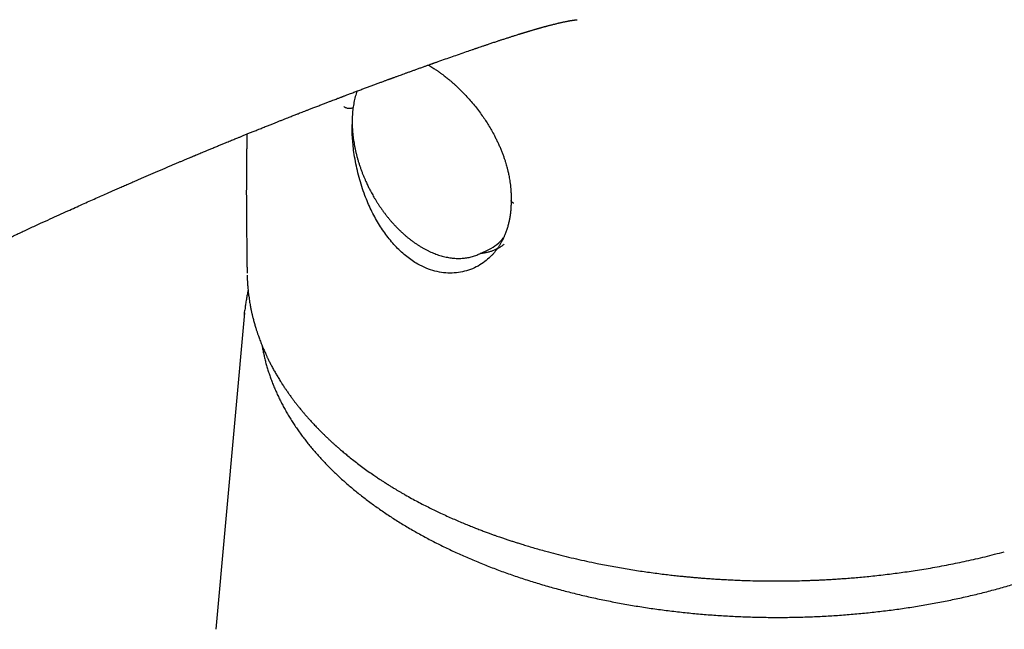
# Model space of a CAD drawing. Header units: millimetres. Extents: x 8 to 823, y 12 to 829.
# Tile 6 of 22: x 705 to 751, y 205 to 233. Entities that reach past the tile are written whole.
import ezdxf

# ---------------------------------------------------------------- set-up
doc = ezdxf.new("R2010")
doc.units = ezdxf.units.MM

msp = doc.modelspace()

# ---------------------------------------------------------------- linework, layer by layer
at = {"color": 7, "linetype": 'Continuous', "lineweight": 30}
for p, q in [((724.029, 231.35), (724.045, 231.341)), ((726.428, 222.487), (726.45, 222.497)), ((726.45, 222.497), (726.874, 222.7)), ((715.412, 219.727), (714.061, 204.88))]:
    msp.add_line(p, q, dxfattribs=at)
at = {"color": 7, "linetype": 'Continuous', "lineweight": 30, "flags": 128}
msp.add_lwpolyline([(715.402, 219.613), (715.412, 219.725), (715.424, 219.849)], dxfattribs=at)
at = {"color": 7, "linetype": 'Continuous', "lineweight": 30}
msp.add_arc((725.981, 224.55), 2.054, 295.7811, 320.646, dxfattribs=at)
for points, knots in [([(726.103, 232.075), (726.115, 232.079), (726.149, 232.091), (726.202, 232.109), (726.256, 232.128), (726.3, 232.143), (726.356, 232.162), (726.429, 232.187), (726.517, 232.217), (726.599, 232.245), (726.669, 232.269), (726.732, 232.29), (726.793, 232.311), (726.86, 232.333), (726.938, 232.359), (727.022, 232.388), (727.109, 232.417), (727.193, 232.445), (727.272, 232.471), (727.342, 232.494), (727.408, 232.516), (727.473, 232.537), (727.545, 232.56), (727.62, 232.585), (727.699, 232.611), (727.773, 232.634), (727.841, 232.656), (727.907, 232.678), (727.974, 232.699), (728.046, 232.722), (728.12, 232.745), (728.196, 232.769), (728.261, 232.789), (728.313, 232.806), (728.356, 232.819), (728.4, 232.833), (728.443, 232.846), (728.481, 232.857), (728.518, 232.869), (728.557, 232.88), (728.601, 232.894), (728.648, 232.908), (728.692, 232.922), (728.731, 232.933), (728.765, 232.943), (728.802, 232.954), (728.847, 232.968), (728.899, 232.983), (728.951, 232.998), (729, 233.013), (729.045, 233.026), (729.082, 233.037), (729.12, 233.048), (729.159, 233.059), (729.196, 233.07), (729.228, 233.079), (729.259, 233.087), (729.293, 233.097), (729.328, 233.107), (729.361, 233.116), (729.395, 233.126), (729.434, 233.137), (729.473, 233.147), (729.51, 233.157), (729.548, 233.168), (729.586, 233.178), (729.621, 233.187), (729.654, 233.196), (729.691, 233.206), (729.731, 233.216), (729.781, 233.229), (729.839, 233.244), (729.905, 233.261), (729.968, 233.277), (730.034, 233.293), (730.102, 233.309), (730.164, 233.324), (730.225, 233.338), (730.287, 233.352), (730.351, 233.366), (730.411, 233.379), (730.469, 233.391), (730.523, 233.401), (730.572, 233.411), (730.617, 233.419), (730.651, 233.426), (730.694, 233.433), (730.725, 233.439), (730.763, 233.445), (730.79, 233.45), (730.814, 233.453), (730.839, 233.457), (730.859, 233.46), (730.879, 233.463), (730.896, 233.465), (730.91, 233.467), (730.921, 233.468), (730.931, 233.47), (730.941, 233.471), (730.952, 233.472), (730.961, 233.473), (730.969, 233.474), (730.976, 233.475), (730.984, 233.475), (730.992, 233.476), (730.999, 233.477), (731.004, 233.477), (731.009, 233.478), (731.015, 233.478), (731.019, 233.478), (731.021, 233.478), (731.021, 233.478), (731.021, 233.478), (731.021, 233.478)], [0, 0, 0, 0, 0.005434, 0.015165, 0.023242, 0.029667, 0.034814, 0.048052, 0.06232, 0.074211, 0.084921, 0.093958, 0.102534, 0.11268, 0.124377, 0.137684, 0.151184, 0.164129, 0.176222, 0.187199, 0.196698, 0.20652, 0.217259, 0.230038, 0.24157, 0.253889, 0.264628, 0.273474, 0.284955, 0.296106, 0.307262, 0.31984, 0.332021, 0.338215, 0.345025, 0.352422, 0.359378, 0.36537, 0.370604, 0.376994, 0.384273, 0.39203, 0.399417, 0.405931, 0.411032, 0.415717, 0.424167, 0.433076, 0.441155, 0.450271, 0.457741, 0.463654, 0.469495, 0.477136, 0.483368, 0.488277, 0.493214, 0.499482, 0.506071, 0.511353, 0.516991, 0.52439, 0.531898, 0.537607, 0.544158, 0.552427, 0.558479, 0.56322, 0.570935, 0.578745, 0.585129, 0.599985, 0.612109, 0.623997, 0.637368, 0.653406, 0.665091, 0.677664, 0.693071, 0.707147, 0.721721, 0.736072, 0.75007, 0.762829, 0.775759, 0.784602, 0.797297, 0.807944, 0.820738, 0.829629, 0.837864, 0.848384, 0.857075, 0.864902, 0.875941, 0.882417, 0.88778, 0.893043, 0.899719, 0.90758, 0.914171, 0.919645, 0.925437, 0.932757, 0.941172, 0.948698, 0.954553, 0.962124, 0.971366, 0.982129, 0.990727, 0.998323, 1, 1, 1, 1]), ([(680.098, 219.904), (680.1, 219.903), (680.132, 219.885), (680.188, 219.853), (680.266, 219.809), (680.337, 219.771), (680.399, 219.737), (680.448, 219.71), (680.492, 219.686), (680.539, 219.661), (680.595, 219.631), (680.66, 219.597), (680.732, 219.559), (680.808, 219.52), (680.894, 219.476), (680.992, 219.427), (681.1, 219.373), (681.205, 219.321), (681.3, 219.275), (681.375, 219.239), (681.431, 219.213), (681.474, 219.193), (681.514, 219.174), (681.556, 219.154), (681.623, 219.123), (681.721, 219.078), (681.853, 219.019), (682.001, 218.954), (682.163, 218.884), (682.338, 218.81), (682.526, 218.732), (682.727, 218.652), (682.942, 218.568), (683.159, 218.486), (683.377, 218.406), (683.592, 218.329), (683.809, 218.255), (684.02, 218.184), (684.218, 218.121), (684.399, 218.064), (684.563, 218.015), (684.711, 217.972), (684.845, 217.933), (684.967, 217.9), (685.065, 217.873), (685.14, 217.853), (685.196, 217.838), (685.247, 217.825), (685.292, 217.814), (685.332, 217.804), (685.367, 217.795), (685.405, 217.785), (685.457, 217.773), (685.529, 217.755), (685.625, 217.733), (685.74, 217.706), (685.876, 217.676), (686.085, 217.631), (686.356, 217.578), (686.679, 217.521), (686.988, 217.473), (687.283, 217.433), (687.563, 217.401), (687.828, 217.376), (688.023, 217.361), (688.151, 217.353), (688.214, 217.349), (688.272, 217.345), (688.323, 217.343), (688.363, 217.34), (688.396, 217.339), (688.429, 217.337), (688.471, 217.336), (688.527, 217.333), (688.598, 217.331), (688.684, 217.328), (688.784, 217.326), (688.896, 217.324), (689.077, 217.323), (689.318, 217.325), (689.611, 217.334), (689.885, 217.349), (690.128, 217.367), (690.343, 217.387), (690.532, 217.408), (690.711, 217.43), (690.885, 217.455), (691.058, 217.482), (691.262, 217.517), (691.497, 217.562), (691.76, 217.619), (692.021, 217.68), (692.28, 217.747), (692.533, 217.818), (692.775, 217.89), (693.001, 217.961), (693.205, 218.028), (693.371, 218.085), (693.504, 218.132), (693.607, 218.169), (693.697, 218.202), (693.777, 218.231), (693.851, 218.259), (693.929, 218.288), (694.023, 218.324), (694.136, 218.368), (694.265, 218.419), (694.402, 218.474), (694.543, 218.531), (694.686, 218.591), (694.899, 218.68), (695.184, 218.803), (695.53, 218.957), (695.875, 219.115), (696.218, 219.275), (696.569, 219.443), (696.931, 219.619), (697.303, 219.802), (697.684, 219.991), (698.076, 220.187), (698.481, 220.39), (698.893, 220.595), (699.312, 220.804), (699.736, 221.014), (700.111, 221.199), (700.433, 221.358), (700.695, 221.486), (700.95, 221.61), (701.193, 221.729), (701.423, 221.841), (701.641, 221.947), (701.844, 222.045), (702.033, 222.136), (702.207, 222.22), (702.367, 222.297), (702.498, 222.359), (702.602, 222.409), (702.681, 222.447), (702.751, 222.48), (702.81, 222.508), (702.861, 222.533), (702.913, 222.558), (702.975, 222.587), (703.053, 222.624), (703.143, 222.667), (703.25, 222.718), (703.374, 222.777), (703.517, 222.844), (703.672, 222.918), (703.84, 222.997), (704.02, 223.082), (704.211, 223.171), (704.414, 223.266), (704.627, 223.366), (704.853, 223.471), (705.09, 223.581), (705.337, 223.696), (705.588, 223.812), (705.903, 223.957), (706.276, 224.128), (706.702, 224.322), (707.096, 224.501), (707.461, 224.666), (707.797, 224.817), (708.12, 224.961), (708.428, 225.099), (708.723, 225.23), (708.992, 225.349), (709.236, 225.456), (709.457, 225.554), (709.674, 225.649), (709.892, 225.745), (710.115, 225.842), (710.342, 225.94), (710.64, 226.069), (711.012, 226.23), (711.462, 226.423), (711.815, 226.574), (712.067, 226.681), (712.213, 226.743), (712.355, 226.803), (712.49, 226.86), (712.612, 226.912), (712.722, 226.958), (712.81, 226.995), (712.88, 227.024), (712.933, 227.047), (712.98, 227.066), (713.021, 227.084), (713.057, 227.098), (713.089, 227.112), (713.122, 227.126), (713.169, 227.145), (713.234, 227.172), (713.319, 227.208), (713.422, 227.251), (713.542, 227.301), (713.679, 227.358), (713.839, 227.424), (714.011, 227.496), (714.187, 227.568), (714.352, 227.636), (714.499, 227.697), (714.63, 227.75), (714.744, 227.797), (714.851, 227.841), (714.951, 227.882), (715.05, 227.922), (715.158, 227.966), (715.281, 228.016), (715.421, 228.073), (715.572, 228.134), (715.733, 228.199), (715.906, 228.269), (716.09, 228.343), (716.285, 228.421), (716.473, 228.496), (716.649, 228.566), (716.805, 228.628), (716.951, 228.687), (717.095, 228.744), (717.235, 228.799), (717.37, 228.852), (717.492, 228.9), (717.599, 228.942), (717.694, 228.98), (717.778, 229.013), (717.854, 229.042), (717.931, 229.072), (718.017, 229.106), (718.119, 229.146), (718.235, 229.191), (718.362, 229.241), (718.506, 229.296), (718.667, 229.359), (718.846, 229.428), (719.024, 229.496), (719.194, 229.562), (719.348, 229.621), (719.485, 229.673), (719.603, 229.718), (719.703, 229.756), (719.79, 229.789), (719.863, 229.817), (719.923, 229.84), (719.972, 229.858), (720.015, 229.875), (720.061, 229.892), (720.116, 229.913), (720.182, 229.938), (720.258, 229.967), (720.344, 229.999), (720.441, 230.036), (720.57, 230.084), (720.728, 230.144), (720.909, 230.211), (721.087, 230.278), (721.262, 230.343), (721.432, 230.406), (721.598, 230.468), (721.756, 230.526), (721.882, 230.572), (721.975, 230.607), (722.041, 230.631), (722.103, 230.654), (722.16, 230.675), (722.21, 230.693), (722.252, 230.708), (722.287, 230.721), (722.322, 230.734), (722.361, 230.748), (722.408, 230.765), (722.463, 230.785), (722.525, 230.808), (722.595, 230.833), (722.68, 230.864), (722.781, 230.901), (722.9, 230.944), (723.028, 230.991), (723.166, 231.04), (723.309, 231.092), (723.457, 231.145), (723.61, 231.2), (723.736, 231.245), (723.833, 231.28), (723.9, 231.304), (723.968, 231.328), (724.035, 231.352), (724.097, 231.374), (724.155, 231.395), (724.205, 231.412), (724.246, 231.427), (724.276, 231.437), (724.302, 231.446), (724.333, 231.458), (724.376, 231.473), (724.432, 231.493), (724.587, 231.547), (724.833, 231.634), (725.164, 231.75), (725.496, 231.865), (725.808, 231.974), (726.012, 232.044), (726.102, 232.075)], [0, 0, 0, 0, 0.00017, 0.002092, 0.003693, 0.005337, 0.006712, 0.007743, 0.008562, 0.009564, 0.010784, 0.012224, 0.013839, 0.015473, 0.017111, 0.019412, 0.021722, 0.02403, 0.026074, 0.027741, 0.028786, 0.02961, 0.030427, 0.031315, 0.032273, 0.034711, 0.03751, 0.040612, 0.043995, 0.047656, 0.051519, 0.055646, 0.060032, 0.064672, 0.068807, 0.073118, 0.077525, 0.08167, 0.085514, 0.089059, 0.092131, 0.094943, 0.097498, 0.099798, 0.101844, 0.102995, 0.104048, 0.105, 0.105845, 0.106582, 0.107211, 0.107841, 0.108695, 0.110096, 0.111861, 0.113986, 0.116472, 0.119313, 0.125385, 0.131142, 0.13659, 0.141737, 0.146589, 0.151161, 0.155458, 0.156589, 0.157699, 0.158715, 0.159568, 0.160258, 0.160785, 0.161261, 0.161948, 0.162908, 0.164113, 0.165563, 0.167258, 0.169199, 0.171233, 0.176469, 0.181396, 0.18602, 0.190342, 0.193776, 0.196996, 0.200034, 0.20305, 0.206066, 0.209082, 0.213828, 0.21858, 0.223341, 0.228138, 0.232942, 0.237645, 0.242003, 0.246, 0.249629, 0.251862, 0.253925, 0.255777, 0.257342, 0.258719, 0.260291, 0.262095, 0.264494, 0.267208, 0.270085, 0.273021, 0.276017, 0.27907, 0.286488, 0.294212, 0.301501, 0.309047, 0.316853, 0.324973, 0.333428, 0.342059, 0.351016, 0.360301, 0.369915, 0.379356, 0.389096, 0.399135, 0.405192, 0.411313, 0.417182, 0.422733, 0.428068, 0.433071, 0.437741, 0.442078, 0.446081, 0.44975, 0.453086, 0.455084, 0.456925, 0.45853, 0.459887, 0.460996, 0.462022, 0.463505, 0.465293, 0.467372, 0.469666, 0.472658, 0.475937, 0.4795, 0.483349, 0.487482, 0.4919, 0.49653, 0.501434, 0.506613, 0.512065, 0.517791, 0.523636, 0.529363, 0.539551, 0.549338, 0.558726, 0.566773, 0.574505, 0.581922, 0.589024, 0.59581, 0.602281, 0.607575, 0.612636, 0.617563, 0.622584, 0.627708, 0.632935, 0.638264, 0.648302, 0.658684, 0.669411, 0.672755, 0.676133, 0.679501, 0.682616, 0.685439, 0.687968, 0.690205, 0.691572, 0.692801, 0.693892, 0.694845, 0.695659, 0.696334, 0.697055, 0.697989, 0.699573, 0.701554, 0.703933, 0.70671, 0.709884, 0.713456, 0.717776, 0.721848, 0.72567, 0.729243, 0.732079, 0.734736, 0.737214, 0.739511, 0.741693, 0.744028, 0.747015, 0.750257, 0.753755, 0.757507, 0.761514, 0.765775, 0.770291, 0.775062, 0.778898, 0.782527, 0.785929, 0.789104, 0.792552, 0.795686, 0.798505, 0.80101, 0.8032, 0.805134, 0.806867, 0.808471, 0.810519, 0.813008, 0.81577, 0.818761, 0.821982, 0.825864, 0.830034, 0.834494, 0.838202, 0.841851, 0.845125, 0.847729, 0.850033, 0.852036, 0.853739, 0.85514, 0.856241, 0.857107, 0.858168, 0.859461, 0.860993, 0.862766, 0.864781, 0.867037, 0.869535, 0.873823, 0.878077, 0.882244, 0.886324, 0.890316, 0.89422, 0.897976, 0.901386, 0.903028, 0.904571, 0.906014, 0.907358, 0.908563, 0.909512, 0.910312, 0.911053, 0.911973, 0.913072, 0.91435, 0.915807, 0.917442, 0.919255, 0.921789, 0.924587, 0.9276, 0.930827, 0.934267, 0.937669, 0.941257, 0.94503, 0.946563, 0.948125, 0.949715, 0.951333, 0.952843, 0.954138, 0.955408, 0.956369, 0.957022, 0.957526, 0.958171, 0.959236, 0.960553, 0.962121, 0.970187, 0.977896, 0.985559, 0.993614, 1, 1, 1, 1]), ([(724.045, 231.341), (724.08, 231.321), (724.147, 231.282), (724.241, 231.225), (724.322, 231.173), (724.39, 231.129), (724.445, 231.092), (724.487, 231.063), (724.515, 231.043), (724.534, 231.03), (724.548, 231.02), (724.562, 231.01), (724.583, 230.995), (724.614, 230.973), (724.659, 230.94), (724.715, 230.899), (724.782, 230.848), (724.86, 230.786), (724.95, 230.714), (725.048, 230.633), (725.149, 230.546), (725.25, 230.457), (725.392, 230.326), (725.573, 230.151), (725.79, 229.926), (725.997, 229.696), (726.195, 229.462), (726.384, 229.221), (726.558, 228.984), (726.717, 228.751), (726.862, 228.524), (727.002, 228.288), (727.119, 228.075), (727.214, 227.888), (727.292, 227.729), (727.366, 227.567), (727.434, 227.406), (727.499, 227.245), (727.557, 227.089), (727.609, 226.938), (727.653, 226.802), (727.69, 226.679), (727.716, 226.585), (727.734, 226.517), (727.748, 226.464), (727.763, 226.403), (727.781, 226.327), (727.801, 226.233), (727.824, 226.123), (727.846, 225.996), (727.868, 225.853), (727.889, 225.694), (727.898, 225.584), (727.903, 225.526)], [0, 0, 0, 0, 0.019808, 0.037206, 0.052205, 0.06481, 0.075026, 0.082853, 0.087915, 0.090986, 0.0932, 0.095724, 0.098558, 0.105028, 0.112695, 0.123384, 0.135771, 0.149856, 0.166834, 0.185609, 0.20463, 0.223505, 0.242233, 0.285316, 0.327594, 0.369056, 0.409686, 0.449629, 0.490215, 0.525005, 0.560343, 0.59625, 0.632753, 0.656016, 0.679531, 0.703304, 0.727108, 0.749587, 0.773261, 0.794944, 0.814638, 0.832338, 0.848044, 0.855148, 0.86194, 0.870575, 0.881668, 0.895219, 0.911234, 0.929714, 0.950666, 0.974092, 1, 1, 1, 1]), ([(720.687, 230.128), (720.686, 230.127), (720.671, 230.086), (720.644, 230), (720.606, 229.87), (720.572, 229.736), (720.543, 229.599), (720.518, 229.459), (720.498, 229.316), (720.481, 229.169), (720.469, 229.02), (720.462, 228.868), (720.459, 228.714), (720.46, 228.563), (720.466, 228.415), (720.475, 228.271), (720.487, 228.126), (720.503, 227.98), (720.523, 227.833), (720.546, 227.686), (720.573, 227.538), (720.603, 227.39), (720.637, 227.241), (720.674, 227.093), (720.714, 226.944), (720.758, 226.796), (720.805, 226.649), (720.855, 226.503), (720.907, 226.358), (720.962, 226.216), (721.018, 226.079), (721.073, 225.952), (721.122, 225.843), (721.168, 225.744), (721.21, 225.657), (721.24, 225.598), (721.252, 225.573)], [0, 0, 0, 0, 0.0005428, 0.0336375, 0.0668354, 0.1001373, 0.1335446, 0.1670591, 0.2006829, 0.2344191, 0.2682713, 0.3022443, 0.3363439, 0.3705774, 0.4013682, 0.4321813, 0.4630116, 0.493856, 0.524711, 0.5555728, 0.5864367, 0.6172973, 0.6481477, 0.6789789, 0.709779, 0.7405305, 0.7712078, 0.801769, 0.8321413, 0.8621832, 0.8915761, 0.9194159, 0.9430185, 0.9616368, 0.9833665, 1, 1, 1, 1]), ([(720.502, 229.34), (720.492, 229.336), (720.466, 229.325), (720.414, 229.314), (720.349, 229.308), (720.28, 229.312), (720.212, 229.325), (720.151, 229.346), (720.099, 229.372), (720.073, 229.393), (720.061, 229.403)], [0, 0, 0, 0, 0.078789, 0.208241, 0.342623, 0.478655, 0.617473, 0.752551, 0.880789, 1, 1, 1, 1]), ([(723.536, 222.014), (723.448, 222.067), (723.272, 222.172), (723.018, 222.363), (722.771, 222.574), (722.535, 222.807), (722.308, 223.059), (722.091, 223.329), (721.887, 223.616), (721.694, 223.916), (721.514, 224.23), (721.347, 224.555), (721.194, 224.89), (721.046, 225.255), (720.908, 225.652), (720.782, 226.077), (720.676, 226.506), (720.59, 226.935), (720.529, 227.338), (720.488, 227.712), (720.465, 228.057), (720.456, 228.339), (720.46, 228.502), (720.461, 228.555)], [0, 0, 0, 0, 0.046811, 0.093435, 0.139958, 0.186438, 0.232913, 0.279406, 0.325923, 0.372461, 0.419008, 0.465552, 0.512079, 0.558578, 0.614371, 0.670209, 0.726083, 0.781969, 0.83784, 0.88437, 0.93086, 0.977304, 1, 1, 1, 1]), ([(715.522, 228.114), (715.522, 228.105), (715.521, 228.077), (715.52, 228.034), (715.519, 227.992), (715.519, 227.96), (715.518, 227.932), (715.518, 227.898), (715.517, 227.853), (715.516, 227.798), (715.514, 227.732), (715.513, 227.655), (715.511, 227.538), (715.508, 227.385), (715.506, 227.202), (715.503, 227.026), (715.501, 226.857), (715.499, 226.695), (715.498, 226.544), (715.497, 226.414), (715.496, 226.305), (715.495, 226.217), (715.495, 226.141), (715.494, 226.077), (715.494, 226.019), (715.494, 225.955), (715.493, 225.876), (715.493, 225.778), (715.493, 225.66), (715.493, 225.522), (715.492, 225.365), (715.493, 225.19), (715.493, 225.011), (715.494, 224.831), (715.494, 224.651), (715.496, 224.462), (715.497, 224.269), (715.499, 224.078), (715.501, 223.892), (715.503, 223.714), (715.505, 223.51), (715.508, 223.286), (715.511, 223.043), (715.513, 222.816), (715.516, 222.617), (715.518, 222.444), (715.519, 222.296), (715.521, 222.157), (715.522, 222.025), (715.524, 221.876), (715.526, 221.733), (715.527, 221.633), (715.527, 221.595)], [0, 0, 0, 0, 0.0041422, 0.0128032, 0.0195399, 0.0234831, 0.0271568, 0.0323793, 0.0391999, 0.0476188, 0.0576363, 0.0692527, 0.0824683, 0.1112758, 0.1390477, 0.1657441, 0.1913645, 0.2159084, 0.2390692, 0.2600144, 0.2748525, 0.288299, 0.3000341, 0.3096304, 0.3170853, 0.3266719, 0.3387474, 0.3533125, 0.3716811, 0.3929089, 0.4169967, 0.4439454, 0.4737557, 0.4995128, 0.5270818, 0.5564632, 0.586755, 0.6161475, 0.6445895, 0.6720794, 0.6986154, 0.7383877, 0.7758044, 0.8108656, 0.8435712, 0.8680397, 0.8910007, 0.9124543, 0.9324123, 0.9527604, 0.9820625, 1, 1, 1, 1]), ([(721.252, 225.573), (721.279, 225.521), (721.316, 225.449), (721.373, 225.344), (721.422, 225.255), (721.483, 225.149), (721.549, 225.038), (721.619, 224.924), (721.694, 224.808), (721.773, 224.69), (721.856, 224.571), (721.941, 224.453), (722.03, 224.336), (722.122, 224.22), (722.216, 224.105), (722.313, 223.992), (722.412, 223.882), (722.513, 223.773), (722.617, 223.668), (722.722, 223.565), (722.83, 223.465), (722.939, 223.368), (723.049, 223.274), (723.161, 223.184), (723.275, 223.098), (723.389, 223.015), (723.505, 222.937), (723.621, 222.862), (723.738, 222.791), (723.856, 222.725), (723.975, 222.662), (724.094, 222.605), (724.213, 222.551), (724.332, 222.503), (724.451, 222.459), (724.57, 222.419), (724.689, 222.384), (724.808, 222.355), (724.926, 222.33), (725.043, 222.31), (725.16, 222.294), (725.276, 222.284), (725.39, 222.279), (725.504, 222.279), (725.616, 222.283), (725.727, 222.293), (725.836, 222.308), (725.944, 222.327), (726.05, 222.352), (726.154, 222.381), (726.257, 222.416), (726.348, 222.451), (726.405, 222.477), (726.429, 222.488)], [0, 0, 0, 0, 0.022328, 0.031367, 0.046379, 0.061975, 0.078714, 0.096194, 0.114254, 0.132763, 0.15163, 0.170785, 0.190176, 0.209763, 0.229515, 0.249406, 0.269415, 0.289524, 0.309721, 0.329991, 0.350326, 0.370716, 0.391152, 0.411629, 0.432139, 0.452677, 0.473238, 0.493818, 0.514411, 0.535014, 0.555624, 0.576236, 0.596848, 0.617457, 0.638059, 0.658651, 0.679232, 0.699799, 0.720349, 0.74088, 0.761391, 0.781878, 0.80234, 0.822775, 0.843183, 0.86356, 0.883906, 0.904219, 0.924499, 0.944744, 0.964953, 0.985127, 1, 1, 1, 1]), ([(727.903, 225.529), (727.907, 225.464), (727.916, 225.338), (727.919, 225.159), (727.916, 225.047), (727.915, 224.994)], [0, 0, 0, 0, 0.362991, 0.695991, 1, 1, 1, 1]), ([(727.914, 224.994), (727.915, 224.967), (727.916, 224.9), (727.915, 224.799), (727.911, 224.695), (727.905, 224.603), (727.899, 224.524), (727.892, 224.456), (727.886, 224.399), (727.879, 224.347), (727.872, 224.295), (727.863, 224.237), (727.853, 224.173), (727.839, 224.101), (727.823, 224.022), (727.804, 223.938), (727.783, 223.852), (727.759, 223.766), (727.733, 223.679), (727.705, 223.594), (727.676, 223.509), (727.645, 223.429), (727.615, 223.355), (727.589, 223.296), (727.569, 223.252), (727.553, 223.219), (727.538, 223.187), (727.521, 223.152), (727.499, 223.108), (727.472, 223.057), (727.441, 223.002), (727.408, 222.945), (727.374, 222.89), (727.341, 222.839), (727.31, 222.793), (727.283, 222.753), (727.26, 222.721), (727.239, 222.692), (727.216, 222.662), (727.188, 222.625), (727.152, 222.58), (727.112, 222.533), (727.071, 222.485), (727.03, 222.441), (726.991, 222.401), (726.954, 222.364), (726.922, 222.332), (726.894, 222.306), (726.881, 222.294), (726.875, 222.289)], [0, 0, 0, 0, 0.023967, 0.058406, 0.089436, 0.117053, 0.141253, 0.162036, 0.1794, 0.193345, 0.210323, 0.228086, 0.248487, 0.271526, 0.297198, 0.325344, 0.354011, 0.382612, 0.412505, 0.442324, 0.47207, 0.501741, 0.529395, 0.552865, 0.56731, 0.579547, 0.590189, 0.603619, 0.620701, 0.641431, 0.664073, 0.688052, 0.711025, 0.732992, 0.753717, 0.771579, 0.785571, 0.796775, 0.809345, 0.825921, 0.846501, 0.871086, 0.892153, 0.914878, 0.935596, 0.953683, 0.973721, 0.989134, 1, 1, 1, 1]), ([(728.048, 224.869), (728.032, 224.875), (727.999, 224.888), (727.959, 224.914), (727.929, 224.945), (727.915, 224.973), (727.916, 224.989), (727.916, 224.994)], [0, 0, 0, 0, 0.206083, 0.42779, 0.661339, 0.901371, 1, 1, 1, 1]), ([(727.596, 222.944), (727.557, 222.914), (727.478, 222.854), (727.354, 222.776), (727.224, 222.707), (727.088, 222.647), (726.948, 222.597), (726.803, 222.556), (726.644, 222.523), (726.529, 222.511), (726.466, 222.505)], [0, 0, 0, 0, 0.120597, 0.241193, 0.362499, 0.483805, 0.605822, 0.727839, 0.850316, 1, 1, 1, 1]), ([(726.868, 222.298), (726.785, 222.222), (726.605, 222.056), (726.284, 221.871), (725.927, 221.72), (725.549, 221.625), (725.157, 221.584), (724.754, 221.6), (724.347, 221.675), (723.937, 221.806), (723.67, 221.944), (723.536, 222.014)], [0, 0, 0, 0, 0.095844, 0.208718, 0.321704, 0.434726, 0.547707, 0.66061, 0.773481, 0.886495, 1, 1, 1, 1]), ([(715.53, 221.497), (715.53, 221.485), (715.531, 221.453), (715.533, 221.401), (715.535, 221.336), (715.539, 221.26), (715.544, 221.174), (715.55, 221.079), (715.557, 220.976), (715.567, 220.865), (715.579, 220.746), (715.593, 220.624), (715.609, 220.495), (715.627, 220.366), (715.647, 220.239), (715.667, 220.124), (715.685, 220.023), (715.702, 219.935), (715.718, 219.861), (715.731, 219.799), (715.743, 219.743), (715.756, 219.685), (715.772, 219.618), (715.79, 219.541), (715.811, 219.457), (715.834, 219.368), (715.859, 219.277), (715.884, 219.187), (715.91, 219.099), (715.935, 219.016), (715.96, 218.938), (715.982, 218.867), (716.003, 218.804), (716.023, 218.744), (716.046, 218.677), (716.075, 218.595), (716.111, 218.498), (716.15, 218.393), (716.192, 218.285), (716.235, 218.179), (716.279, 218.075), (716.322, 217.973), (716.364, 217.877), (716.402, 217.794), (716.434, 217.725), (716.462, 217.666), (716.49, 217.608), (716.52, 217.545), (716.554, 217.477), (716.592, 217.402), (716.632, 217.323), (716.675, 217.242), (716.72, 217.158), (716.766, 217.072), (716.815, 216.984), (716.864, 216.898), (716.914, 216.813), (716.964, 216.728), (717.016, 216.641), (717.07, 216.555), (717.116, 216.481), (717.152, 216.424), (717.174, 216.389), (717.192, 216.361), (717.211, 216.332), (717.233, 216.299), (717.259, 216.26), (717.288, 216.216), (717.322, 216.166), (717.36, 216.109), (717.42, 216.022), (717.499, 215.91), (717.596, 215.776), (717.69, 215.648), (717.782, 215.528), (717.871, 215.414), (717.955, 215.309), (718.028, 215.219), (718.089, 215.145), (718.139, 215.085), (718.184, 215.032), (718.222, 214.987), (718.254, 214.95), (718.283, 214.916), (718.317, 214.878), (718.359, 214.83), (718.411, 214.771), (718.47, 214.705), (718.532, 214.637), (718.596, 214.568), (718.661, 214.497), (718.734, 214.42), (718.816, 214.336), (718.905, 214.243), (719.004, 214.144), (719.112, 214.037), (719.206, 213.946), (719.284, 213.872), (719.342, 213.817), (719.402, 213.761), (719.462, 213.705), (719.52, 213.652), (719.571, 213.606), (719.611, 213.57), (719.64, 213.543), (719.661, 213.525), (719.677, 213.511), (719.692, 213.497), (719.71, 213.482), (719.73, 213.464), (719.76, 213.438), (719.802, 213.401), (719.857, 213.353), (719.951, 213.272), (720.085, 213.159), (720.273, 213.004), (720.483, 212.836), (720.718, 212.654), (720.963, 212.471), (721.218, 212.287), (721.42, 212.146), (721.567, 212.046), (721.651, 211.989), (721.731, 211.936), (721.802, 211.889), (721.865, 211.848), (721.919, 211.813), (721.963, 211.784), (721.995, 211.764), (722.015, 211.751), (722.028, 211.743), (722.045, 211.732), (722.07, 211.716), (722.107, 211.692), (722.154, 211.663), (722.212, 211.626), (722.282, 211.583), (722.364, 211.532), (722.457, 211.476), (722.563, 211.412), (722.681, 211.342), (722.811, 211.267), (722.903, 211.214), (722.95, 211.187)], [0, 0, 0, 0, 0.002704, 0.006934, 0.012168, 0.018407, 0.025654, 0.033909, 0.042617, 0.052224, 0.062728, 0.073836, 0.084356, 0.09674, 0.107962, 0.118025, 0.126926, 0.134667, 0.141247, 0.146666, 0.150909, 0.155952, 0.161864, 0.168645, 0.17618, 0.18396, 0.191925, 0.200076, 0.207552, 0.214994, 0.221833, 0.228028, 0.233579, 0.238542, 0.24382, 0.251433, 0.260064, 0.269627, 0.279282, 0.288815, 0.29806, 0.307187, 0.315951, 0.32385, 0.329537, 0.334662, 0.339666, 0.345286, 0.351536, 0.358286, 0.365626, 0.373071, 0.380391, 0.388558, 0.396564, 0.404409, 0.412171, 0.420034, 0.428008, 0.436091, 0.444069, 0.44854, 0.451808, 0.453921, 0.45636, 0.459831, 0.463283, 0.467372, 0.472097, 0.47746, 0.483273, 0.496573, 0.50928, 0.521394, 0.532915, 0.543843, 0.554118, 0.563373, 0.569887, 0.575734, 0.580915, 0.585355, 0.588871, 0.591842, 0.595269, 0.600252, 0.606023, 0.612581, 0.619931, 0.626262, 0.633206, 0.640933, 0.649444, 0.658742, 0.668826, 0.679698, 0.69136, 0.696853, 0.702505, 0.708317, 0.714288, 0.720021, 0.724818, 0.728667, 0.731337, 0.733225, 0.73448, 0.735861, 0.737476, 0.739325, 0.741407, 0.745833, 0.751036, 0.756558, 0.771703, 0.787363, 0.806679, 0.826727, 0.847513, 0.86804, 0.889234, 0.896033, 0.902856, 0.909124, 0.914649, 0.919432, 0.923693, 0.92712, 0.929711, 0.930848, 0.931695, 0.932715, 0.934741, 0.93747, 0.941043, 0.945462, 0.950724, 0.956831, 0.963781, 0.971574, 0.980208, 0.989684, 1, 1, 1, 1]), ([(716.229, 218.194), (716.235, 218.16), (716.252, 218.056), (716.287, 217.881), (716.333, 217.67), (716.385, 217.46), (716.442, 217.25), (716.505, 217.04), (716.573, 216.831), (716.647, 216.623), (716.726, 216.415), (716.81, 216.208), (716.9, 216.002), (716.994, 215.796), (717.094, 215.592), (717.2, 215.388), (717.311, 215.185), (717.426, 214.983), (717.547, 214.782), (717.674, 214.583), (717.805, 214.384), (717.942, 214.187), (718.083, 213.99), (718.23, 213.795), (718.381, 213.602), (718.538, 213.41), (718.7, 213.219), (718.866, 213.029), (719.037, 212.841), (719.214, 212.655), (719.395, 212.47), (719.58, 212.287), (719.771, 212.106), (719.966, 211.926), (720.165, 211.748), (720.37, 211.572), (720.578, 211.398), (720.791, 211.225), (721.009, 211.055), (721.231, 210.886), (721.457, 210.719), (721.688, 210.555), (721.923, 210.392), (722.161, 210.232), (722.404, 210.074), (722.651, 209.917), (722.902, 209.764), (723.157, 209.612), (723.416, 209.462), (723.678, 209.315), (723.945, 209.171), (724.215, 209.028), (724.488, 208.888), (724.766, 208.75), (725.046, 208.615), (725.33, 208.483), (725.618, 208.353), (725.908, 208.225), (726.202, 208.1), (726.5, 207.977), (726.8, 207.858), (727.103, 207.74), (727.409, 207.626), (727.719, 207.514), (728.031, 207.405), (728.345, 207.299), (728.663, 207.195), (728.983, 207.094), (729.305, 206.996), (729.631, 206.901), (729.958, 206.809), (730.288, 206.719), (730.62, 206.632), (730.954, 206.549), (731.29, 206.468), (731.629, 206.39), (731.969, 206.315), (732.311, 206.243), (732.655, 206.175), (733.001, 206.109), (733.349, 206.046), (733.698, 205.986), (734.048, 205.929), (734.4, 205.875), (734.753, 205.825), (735.108, 205.777), (735.463, 205.733), (735.82, 205.691), (736.178, 205.653), (736.537, 205.618), (736.896, 205.585), (737.257, 205.557), (737.618, 205.531), (737.979, 205.508), (738.342, 205.489), (738.704, 205.472), (739.068, 205.459), (739.431, 205.449), (739.794, 205.442), (740.158, 205.438), (740.522, 205.438), (740.886, 205.44), (741.249, 205.446), (741.613, 205.455), (741.976, 205.467), (742.339, 205.482), (742.701, 205.5), (743.063, 205.522), (743.425, 205.547), (743.785, 205.574), (744.145, 205.605), (744.504, 205.639), (744.862, 205.676), (745.22, 205.717), (745.576, 205.76), (745.931, 205.806), (746.284, 205.856), (746.637, 205.909), (746.988, 205.964), (747.337, 206.023), (747.685, 206.085), (748.032, 206.15), (748.376, 206.217), (748.719, 206.288), (749.06, 206.362), (749.399, 206.439), (749.737, 206.518), (750.072, 206.601), (750.404, 206.686), (750.735, 206.775), (751.063, 206.866), (751.389, 206.96), (751.713, 207.057), (752.034, 207.157), (752.352, 207.259), (752.668, 207.365), (752.981, 207.473), (753.291, 207.584), (753.599, 207.697), (753.903, 207.813), (754.205, 207.932), (754.503, 208.054), (754.798, 208.178), (755.09, 208.304), (755.379, 208.434), (755.664, 208.565), (755.946, 208.7), (756.225, 208.836), (756.5, 208.975), (756.771, 209.117), (757.039, 209.261), (757.303, 209.407), (757.563, 209.556), (757.819, 209.707), (758.072, 209.86), (758.32, 210.015), (758.565, 210.172), (758.805, 210.332), (759.041, 210.494), (759.273, 210.658), (759.501, 210.824), (759.725, 210.992), (759.944, 211.161), (760.159, 211.333), (760.37, 211.507), (760.576, 211.683), (760.777, 211.86), (760.974, 212.039), (761.166, 212.22), (761.354, 212.403), (761.536, 212.587), (761.714, 212.773), (761.888, 212.96), (762.056, 213.149), (762.22, 213.34), (762.378, 213.531), (762.532, 213.725), (762.68, 213.919), (762.824, 214.115), (762.962, 214.312), (763.096, 214.511), (763.224, 214.71), (763.347, 214.911), (763.465, 215.113), (763.578, 215.315), (763.685, 215.519), (763.787, 215.724), (763.884, 215.929), (763.975, 216.135), (764.062, 216.342), (764.142, 216.55), (764.218, 216.758), (764.288, 216.967), (764.353, 217.177), (764.412, 217.387), (764.466, 217.598), (764.514, 217.809), (764.557, 218.02), (764.595, 218.232), (764.627, 218.443), (764.654, 218.656), (764.675, 218.868), (764.691, 219.081), (764.701, 219.293), (764.706, 219.506), (764.706, 219.718), (764.7, 219.931), (764.688, 220.144), (764.671, 220.356), (764.649, 220.568), (764.623, 220.769), (764.602, 220.899), (764.593, 220.958)], [0, 0, 0, 0, 0.002276, 0.007008, 0.011742, 0.016478, 0.021215, 0.025955, 0.030697, 0.035441, 0.040187, 0.044936, 0.049687, 0.054441, 0.059197, 0.063955, 0.068716, 0.073479, 0.078244, 0.083012, 0.087781, 0.092553, 0.097327, 0.102102, 0.106879, 0.111658, 0.116438, 0.12122, 0.126003, 0.130787, 0.135572, 0.140358, 0.145146, 0.149933, 0.154722, 0.159511, 0.164301, 0.169091, 0.173882, 0.178672, 0.183464, 0.188255, 0.193047, 0.197838, 0.20263, 0.207422, 0.212214, 0.217006, 0.221797, 0.226589, 0.23138, 0.236172, 0.240963, 0.245754, 0.250545, 0.255335, 0.260126, 0.264916, 0.269706, 0.274496, 0.279285, 0.284075, 0.288864, 0.293653, 0.298441, 0.30323, 0.308018, 0.312806, 0.317594, 0.322381, 0.327169, 0.331956, 0.336743, 0.341529, 0.346316, 0.351102, 0.355888, 0.360674, 0.36546, 0.370246, 0.375031, 0.379816, 0.384601, 0.389387, 0.394171, 0.398956, 0.403741, 0.408525, 0.41331, 0.418094, 0.422879, 0.427663, 0.432447, 0.437231, 0.442015, 0.446799, 0.451583, 0.456367, 0.461151, 0.465935, 0.470719, 0.475502, 0.480286, 0.48507, 0.489854, 0.494638, 0.499422, 0.504206, 0.50899, 0.513774, 0.518558, 0.523343, 0.528127, 0.532912, 0.537696, 0.542481, 0.547266, 0.552051, 0.556836, 0.561621, 0.566406, 0.571192, 0.575977, 0.580763, 0.585549, 0.590335, 0.595121, 0.599908, 0.604695, 0.609482, 0.614269, 0.619056, 0.623844, 0.628631, 0.633419, 0.638208, 0.642996, 0.647785, 0.652574, 0.657363, 0.662153, 0.666942, 0.671732, 0.676523, 0.681313, 0.686104, 0.690895, 0.695686, 0.700477, 0.705269, 0.71006, 0.714852, 0.719644, 0.724436, 0.729229, 0.734021, 0.738814, 0.743606, 0.748399, 0.753191, 0.757984, 0.762776, 0.767568, 0.77236, 0.777151, 0.781942, 0.786733, 0.791523, 0.796313, 0.801102, 0.80589, 0.810677, 0.815464, 0.820249, 0.825033, 0.829816, 0.834598, 0.839378, 0.844157, 0.848934, 0.853709, 0.858482, 0.863254, 0.868023, 0.87279, 0.877555, 0.882317, 0.887077, 0.891835, 0.89659, 0.901343, 0.906093, 0.910841, 0.915586, 0.920329, 0.92507, 0.929809, 0.934546, 0.939281, 0.944014, 0.948746, 0.953476, 0.958206, 0.962934, 0.967662, 0.97239, 0.977118, 0.981846, 0.986574, 0.991302, 0.996032, 1, 1, 1, 1]), ([(715.575, 220.789), (715.571, 220.771), (715.551, 220.681), (715.52, 220.519), (715.483, 220.303), (715.452, 220.086), (715.432, 219.936), (715.425, 219.859), (715.425, 219.854)], [0, 0, 0, 0, 0.057538, 0.28942, 0.521169, 0.752797, 0.984319, 1, 1, 1, 1]), ([(722.95, 211.187), (723.048, 211.132), (723.24, 211.024), (723.528, 210.869), (723.809, 210.723), (724.083, 210.584), (724.349, 210.454), (724.622, 210.324), (724.9, 210.196), (725.182, 210.07), (725.451, 209.954), (725.709, 209.845), (725.954, 209.745), (726.186, 209.652), (726.404, 209.568), (726.607, 209.491), (726.793, 209.422), (726.962, 209.36), (727.114, 209.305), (727.251, 209.257), (727.368, 209.216), (727.468, 209.182), (727.555, 209.152), (727.639, 209.124), (727.727, 209.094), (727.818, 209.064), (727.933, 209.026), (728.073, 208.981), (728.242, 208.927), (728.442, 208.865), (728.677, 208.793), (728.95, 208.712), (729.243, 208.628), (729.601, 208.528), (730.02, 208.416), (730.497, 208.296), (730.979, 208.182), (731.464, 208.074), (731.905, 207.981), (732.303, 207.902), (732.655, 207.836), (733.009, 207.772), (733.364, 207.712), (733.719, 207.654), (734.068, 207.601), (734.416, 207.552), (734.757, 207.506), (735.089, 207.464), (735.402, 207.427), (735.695, 207.394), (735.948, 207.368), (736.166, 207.347), (736.357, 207.329), (736.551, 207.311), (736.756, 207.294), (736.974, 207.276), (737.204, 207.259), (737.456, 207.242), (737.731, 207.224), (738.028, 207.208), (738.342, 207.192), (738.67, 207.178), (739.06, 207.165), (739.502, 207.154), (739.987, 207.147), (740.455, 207.146), (740.907, 207.149), (741.343, 207.157), (741.7, 207.167), (741.983, 207.177), (742.196, 207.185), (742.404, 207.194), (742.612, 207.204), (742.827, 207.216), (743.059, 207.23), (743.309, 207.246), (743.582, 207.265), (743.879, 207.288), (744.2, 207.315), (744.541, 207.346), (744.902, 207.382), (745.282, 207.424), (745.661, 207.469), (746.037, 207.517), (746.408, 207.568), (746.793, 207.624), (747.192, 207.686), (747.603, 207.755), (748.027, 207.83), (748.451, 207.911), (748.874, 207.996), (749.295, 208.085), (749.725, 208.182), (750.165, 208.286), (750.613, 208.398), (750.913, 208.479), (751.065, 208.519)], [0, 0, 0, 0, 0.013446, 0.026394, 0.03885, 0.050819, 0.062306, 0.073317, 0.085687, 0.097405, 0.108476, 0.118904, 0.128863, 0.138161, 0.146799, 0.154778, 0.162099, 0.16865, 0.174565, 0.179847, 0.184494, 0.18811, 0.191275, 0.194469, 0.197806, 0.201284, 0.204904, 0.210881, 0.21721, 0.223892, 0.233399, 0.243546, 0.254337, 0.265747, 0.282879, 0.300088, 0.317272, 0.334437, 0.351587, 0.363831, 0.376071, 0.38831, 0.400549, 0.412789, 0.42484, 0.436319, 0.448275, 0.459527, 0.470077, 0.479922, 0.489064, 0.495633, 0.501829, 0.508256, 0.515101, 0.522363, 0.530043, 0.538139, 0.547527, 0.557418, 0.567813, 0.578712, 0.590032, 0.606584, 0.622598, 0.638075, 0.653018, 0.667426, 0.6813, 0.688498, 0.695544, 0.702438, 0.709184, 0.716247, 0.723934, 0.732247, 0.741184, 0.751219, 0.761941, 0.77335, 0.785448, 0.798235, 0.811712, 0.823814, 0.836425, 0.849547, 0.863179, 0.877325, 0.891985, 0.907162, 0.921531, 0.936337, 0.951584, 0.967275, 0.983412, 1, 1, 1, 1])]:
    msp.add_open_spline(points, degree=3, knots=knots, dxfattribs=at)

doc.saveas('drawing.dxf')
